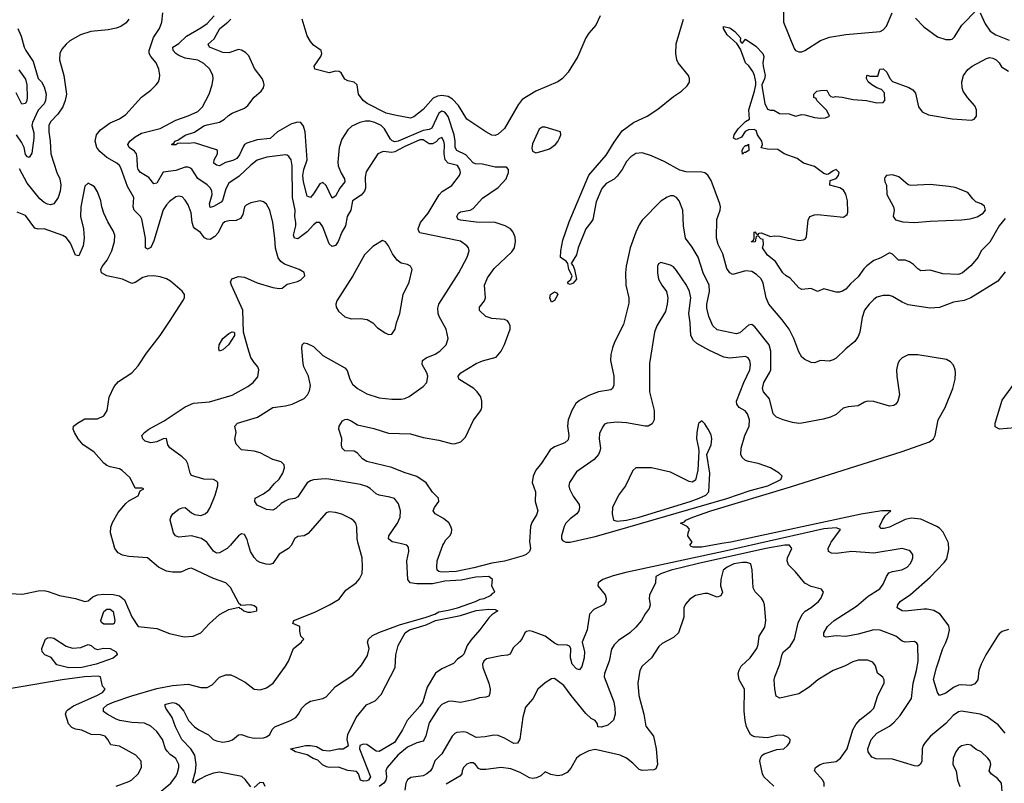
# Model space of a CAD drawing. Header units: inches. Extents: x 2001573 to 2220545, y 644482 to 846830.
# Tile 228 of 256: x 2091593 to 2097884, y 728470 to 733346. Entities that reach past the tile are written whole.
import ezdxf

# ---------------------------------------------------------------- set-up
doc = ezdxf.new("R2010")
doc.units = ezdxf.units.IN
doc.header["$MEASUREMENT"] = 0
doc.layers.add('C0792', color=7, linetype='Continuous')
doc.layers.add('C0793', color=7, linetype='Continuous')

msp = doc.modelspace()

# ---------------------------------------------------------------- linework, layer by layer
at = {"layer": 'C0792', "color": 5}
for points, elevation in [([(2091530, 729680.9), (2091610, 729678), (2091710, 729698.2), (2091750, 729699.7), (2091775.4, 729695.4), (2091848.1, 729668.1), (2091949.3, 729649.3), (2092010, 729630.3), (2092030, 729634.3), (2092060.2, 729659.8), (2092090, 729672.3), (2092130, 729677.6), (2092190, 729675.6), (2092230, 729666.1), (2092261.6, 729641.6), (2092310, 729533), (2092350, 729470.4), (2092470, 729458.4), (2092550, 729425.3), (2092643.8, 729403.8), (2092700.9, 729410), (2092749.7, 729430), (2092805.1, 729490), (2092870, 729547.9), (2092930, 729579.1), (2092994, 729594), (2092994, 729590), (2093010, 729584.7), (2093024.7, 729570), (2093050, 729563), (2093070, 729562), (2093108, 729570), (2093108, 729590), (2093090, 729602), (2093070, 729608.7), (2093006, 729606), (2093006, 729610), (2092995.3, 729615.3), (2092940.1, 729720.1), (2092909, 729750), (2092830, 729776.5), (2092690, 729843.1), (2092670, 729839.7), (2092621.7, 729818.3), (2092570, 729817.1), (2092530, 729824.1), (2092478.7, 729850), (2092410, 729909.7), (2092290, 729918.2), (2092250, 729926), (2092222.2, 729942.2), (2092199.8, 729970), (2092191.8, 730000)], 380), ([(2092437.4, 728370), (2092558.2, 728470), (2092589, 728510), (2092598.3, 728530), (2092609.7, 728569.7), (2092608.6, 728590), (2092590, 728628), (2092553.6, 728653.6), (2092534, 728674), (2092524.8, 728690), (2092506, 728750), (2092470, 728801), (2092430, 728833.8), (2092390, 728853), (2092310, 728858.2), (2092232.7, 728870), (2092210, 728878.2), (2092151.3, 728910), (2092128.1, 728928.1), (2092128, 728950), (2092152.7, 728970), (2092195.5, 728990), (2092310, 729028.8), (2092470, 729074.5), (2092570, 729094.4), (2092670, 729102.5), (2092750, 729080.5), (2092790, 729081.2), (2092822, 729098), (2092870, 729146.5), (2092910, 729161.8), (2092941.3, 729161.3), (2092970.2, 729150.2), (2093034.4, 729114.4), (2093091, 729070), (2093130, 729065.5), (2093170, 729078.9), (2093211.3, 729110), (2093290, 729217.1), (2093309.7, 729250), (2093342.7, 729330), (2093393.2, 729370), (2093398, 729382), (2093408, 729390), (2093389, 729410), (2093382, 729442), (2093382, 729470), (2093338, 729490), (2093345.2, 729510), (2093477.4, 729562.6), (2093571.6, 729608.4), (2093633.9, 729646.1), (2093676.6, 729703.4), (2093742.4, 729750), (2093764.1, 729775.9), (2093780.5, 729810), (2093783, 729850), (2093780.4, 729910), (2093756.1, 730000)], 360), ([(2093070, 728447.3), (2093034, 728494), (2093012.1, 728512.1), (2092870, 728540.7), (2092830, 728533.8), (2092783.5, 728516.5), (2092743.2, 728496.8), (2092719, 728481), (2092710, 728469.7), (2092696.4, 728476.4), (2092715.1, 728544.9), (2092721.3, 728590), (2092712, 728650), (2092686, 728690), (2092629.5, 728749.5), (2092588.4, 728830), (2092567.4, 728890), (2092526.3, 728950), (2092520.9, 728970), (2092525.9, 728974.1), (2092570, 728985.2), (2092590, 728981.2), (2092607.2, 728970), (2092641.5, 728930), (2092671.2, 728870), (2092710, 728830.2), (2092736.4, 728810), (2092798.3, 728778.3), (2092828.2, 728750), (2092850, 728740.5), (2092890, 728733), (2092930, 728738.3), (2092952.1, 728747.9), (2092990, 728778), (2093010, 728782), (2093050, 728766.4), (2093090, 728757.1), (2093150, 728760.4), (2093170, 728766.7), (2093190, 728780.7), (2093206.5, 728813.5), (2093222.7, 728830), (2093322.7, 728870), (2093358, 728890), (2093374.5, 728910), (2093396.2, 728950), (2093422.2, 728977.8), (2093450, 728993.6), (2093529, 729010), (2093550, 729021.7), (2093610, 729086.7), (2093720.9, 729159.1), (2093776.1, 729223.9), (2093814.5, 729285.5), (2093824.6, 729330), (2093815.4, 729370), (2093822.4, 729390), (2093847.4, 729412.6), (2093888, 729432), (2094019, 729481), (2094189.8, 729530), (2094244.1, 729550), (2094270, 729564.8), (2094330, 729574.3), (2094389.6, 729590), (2094504.7, 729630), (2094535.2, 729644.8), (2094561.2, 729650), (2094606, 729670), (2094616.2, 729683.8), (2094628.7, 729690), (2094608.7, 729730), (2094614, 729770), (2094591.1, 729791.1), (2094506.9, 729786.9), (2094413.4, 729766.6), (2094310, 729759.5), (2094230, 729743.8), (2094130, 729743), (2094087, 729750), (2094072.8, 729770), (2094065.4, 729890), (2094078.7, 729950), (2094076.9, 729976.9), (2094065.2, 729990), (2094024, 730000)], 340), ([(2092948.6, 730000), (2092940.3, 729990), (2092918, 729970), (2092870, 729941), (2092850, 729938.3), (2092830, 729951.1), (2092795.5, 730000)], 360), ([(2093333.9, 730000), (2093329.4, 729990.6), (2093310.3, 729970), (2093250, 729933), (2093210, 729873.3), (2093190, 729866.2), (2093167.9, 729867.9), (2093130, 729879.7), (2093110, 729891.2), (2093090, 729911.3), (2093066.8, 729950), (2093053.4, 730000)], 360), ([(2096314.5, 730000), (2096090, 729949.3), (2095464.9, 729815.1), (2095384.8, 729795.2), (2095318.6, 729770), (2095287.9, 729750), (2095286.5, 729730), (2095333.4, 729673.4), (2095339.2, 729650), (2095338, 729630), (2095323.1, 729610), (2095261.6, 729578.4), (2095234, 729550), (2095217.8, 729450), (2095186, 729370), (2095201.4, 729310), (2095199.2, 729270), (2095184.8, 729215.2), (2095170, 729195.1), (2095150, 729199.8), (2095122.8, 729230), (2095112, 729270), (2095114, 729330), (2095105.9, 729345.9), (2095091.6, 729351.6), (2095030, 729353.7), (2095010, 729363.4), (2094950, 729409.8), (2094870, 729439.2), (2094850, 729444), (2094830, 729439.6), (2094819.3, 729430), (2094800.4, 729390), (2094787, 729373), (2094746, 729334), (2094726.1, 729293.9), (2094710, 729286.9), (2094670, 729284.2), (2094575.8, 729264.2), (2094557.4, 729250), (2094550.2, 729230), (2094552.1, 729210), (2094589.2, 729110), (2094598.2, 729070), (2094597.2, 729042.8), (2094590, 729026), (2094570, 729018.9), (2094530, 729016.3), (2094490, 729001.7), (2094410, 728986.4), (2094350, 728993.7), (2094331.1, 728991.1), (2094290, 728972.8), (2094267.8, 728950), (2094210, 728855.3), (2094188.1, 728771.9), (2094175.4, 728744.6), (2094170, 728738.2), (2094130, 728727.2), (2094070, 728699.8), (2094008.2, 728650), (2093939.7, 728570), (2093932.8, 728550), (2093935.9, 728510), (2093932, 728490), (2093918.7, 728470), (2093890, 728448.8)], 340), ([(2096733.1, 728450), (2096732.9, 728470), (2096723.1, 728490), (2096671.5, 728550), (2096677.6, 728570), (2096707.3, 728590), (2096730, 728598), (2096810, 728607.9), (2096837.8, 728630), (2096879.2, 728690), (2096916.6, 728810), (2096934.5, 728845.5), (2096963.2, 728876.8), (2097031.2, 728930), (2097049.7, 728950), (2097074.5, 729030), (2097115.4, 729110), (2097115.8, 729130), (2097106.6, 729146.6), (2097072.5, 729172.5), (2097060.1, 729220.1), (2097043.3, 729243.3), (2097010, 729256.8), (2096950, 729255.8), (2096915.1, 729244.9), (2096861.8, 729218.2), (2096790, 729189.8), (2096691.7, 729130), (2096636.5, 729083.5), (2096570, 729039.8), (2096450, 729014), (2096426.8, 729026.8), (2096416.8, 729070), (2096413.7, 729130), (2096416.9, 729150), (2096449.2, 729230.8), (2096465, 729295), (2096473.5, 729310), (2096514.9, 729345.1), (2096543.4, 729390), (2096566.3, 729493.7), (2096591.5, 729548.5), (2096611.3, 729568.7), (2096650, 729591.6), (2096695.6, 729630), (2096711.6, 729650), (2096729.2, 729690), (2096715.3, 729710), (2096650, 729726.6), (2096610, 729748.2), (2096550, 729819.7), (2096504.6, 729864.6), (2096496.8, 729890), (2096498.7, 729910), (2096526, 729970), (2096510.3, 729990.3), (2096480.7, 729990), (2096360.2, 729970), (2095930, 729872.8), (2095755.3, 729830), (2095692.6, 729810), (2095657.4, 729790), (2095654.3, 729750), (2095615.6, 729670), (2095613.8, 729650), (2095620.7, 729610), (2095615.1, 729584.9), (2095588.9, 729551.1), (2095565.2, 729510), (2095530, 729466.2), (2095490.3, 729430), (2095418.9, 729381.1), (2095390, 729353.3), (2095374.6, 729325.4), (2095359.3, 729250), (2095328.9, 729171.1), (2095328, 729150), (2095387.8, 728990), (2095395.8, 728950), (2095396.8, 728910), (2095386.3, 728873.7), (2095350, 728841.3), (2095310, 728827.3), (2095286, 728830), (2095285.2, 728850), (2095269.3, 728870), (2095244.2, 728884.2), (2095210, 728914.3), (2095116.2, 729030), (2095070, 729095), (2095010, 729139.7), (2094990, 729136), (2094950, 729111.7), (2094903.2, 729070), (2094870.2, 729009.8), (2094824.2, 728955.8), (2094807.8, 728892.2), (2094788.5, 728751.5), (2094773.3, 728726.7), (2094750, 728724.1), (2094690, 728758.6), (2094650, 728774.9), (2094622.7, 728777.3), (2094566, 728766), (2094510, 728762.6), (2094450, 728793.8), (2094430, 728798.4), (2094386, 728794), (2094372.7, 728787.3), (2094356, 728770), (2094290, 728658.4), (2094246.1, 728613.9), (2094230.2, 728570), (2094218.2, 728550), (2094194.2, 728530), (2094170, 728517.7), (2094092.5, 728507.5), (2094070, 728491), (2094059.1, 728470), (2094053.6, 728426.4)], 360), ([(2094851.1, 730000), (2094856.1, 729970), (2094850.8, 729950), (2094828.5, 729930), (2094810, 729923.1), (2094691.2, 729888.8), (2094610, 729875.4), (2094495.1, 729844.9), (2094382.4, 729822.4), (2094290, 729817.1), (2094270, 729821.5), (2094261.1, 729830), (2094257.5, 729850), (2094259.5, 729890), (2094295.8, 729990), (2094301.8, 730000)], 320), ([(2096078.2, 730000), (2095950, 729978), (2095896.5, 729976.5), (2095882.7, 729982.7), (2095875.3, 729990), (2095882, 730000)], 320), ([(2097889.7, 728790), (2097843.3, 728843.3), (2097773.3, 728893.3), (2097730, 728910.6), (2097610, 728930.8), (2097590, 728925.8), (2097556.8, 728903.2), (2097510, 728852), (2097412.8, 728770), (2097377.4, 728730), (2097364.6, 728710), (2097359.6, 728690), (2097356, 728610), (2097347.8, 728592.2), (2097337, 728583), (2097330, 728579.7), (2097310, 728582), (2097170, 728622.9), (2097064.7, 728624.7), (2097037.1, 728637.1), (2097014.7, 728670), (2097012.6, 728690), (2097033, 728750), (2097069.7, 728790), (2097150, 728834.4), (2097179.4, 728860.6), (2097217.2, 728902.8), (2097290.4, 729010), (2097301.4, 729110), (2097323.2, 729190), (2097333.6, 729250), (2097330, 729354), (2097324.9, 729364.9), (2097310, 729375.1), (2097250, 729370.8), (2097230, 729376.8), (2097189.8, 729409.8), (2097090, 729447.8), (2097050, 729448.5), (2096950, 729421.6), (2096870, 729407.1), (2096810, 729411.1), (2096743.3, 729403.3), (2096729.7, 729409.7), (2096731.5, 729430), (2096754.5, 729470), (2096796.8, 729510), (2096938.7, 729601.3), (2097014.6, 729665.4), (2097087.8, 729712.2), (2097110, 729740.4), (2097129.9, 729790.1), (2097146.7, 729813.3), (2097170, 729822.3), (2097228, 729832), (2097263.6, 729850), (2097282.4, 729870), (2097293.6, 729890), (2097299.5, 729910), (2097299.3, 729930), (2097285.2, 729950), (2097275.4, 729955.4), (2097230, 729968.2), (2097050, 729938.5), (2096910, 729950.6), (2096810, 729937.6), (2096780.1, 729940.1), (2096759.5, 729950), (2096758, 729970), (2096772.7, 730000)], 340), ([(2097910, 729450.8), (2097870, 729438.5), (2097850, 729424.2), (2097839.3, 729410), (2097764.7, 729290), (2097734.9, 729230), (2097720.9, 729190), (2097714.7, 729130), (2097695.2, 729104.8), (2097670, 729094), (2097610, 729098.9), (2097590, 729095.9), (2097558.9, 729081.1), (2097510, 729044.7), (2097470, 729029.5), (2097456, 729050), (2097432.1, 729132.1), (2097450, 729207.3), (2097489.8, 729330), (2097510.6, 729369.4), (2097524.7, 729410), (2097533.3, 729450), (2097530, 729475.6), (2097473.3, 729550), (2097432.2, 729572.2), (2097390, 729582.4), (2097370, 729582.1), (2097250, 729567.9), (2097230, 729571.1), (2097198.4, 729590), (2097203, 729610), (2097218, 729630), (2097283.9, 729676.1), (2097410, 729786), (2097500.3, 729879.7), (2097516.3, 729903.7), (2097530, 729964.7), (2097526.5, 730000)], 320), ([(2096410.7, 728450.7), (2096347.8, 728510), (2096338.7, 728530), (2096321.1, 728610), (2096325.1, 728630), (2096333.5, 728646.5), (2096350, 728658), (2096430, 728685.3), (2096474, 728690), (2096499.3, 728710), (2096513.2, 728730), (2096515.3, 728750), (2096502.7, 728762.7), (2096470, 728777), (2096430, 728775.8), (2096370, 728759.7), (2096290, 728765.7), (2096271.9, 728771.9), (2096261.7, 728781.7), (2096237.1, 728830), (2096227.1, 728870), (2096222.2, 728930), (2096222.8, 729070), (2096189.9, 729129.9), (2096183.7, 729170), (2096188.6, 729191.4), (2096202.5, 729217.5), (2096260.4, 729270), (2096301.8, 729330), (2096310, 729356), (2096317.2, 729410), (2096352.7, 729467.3), (2096360.9, 729510), (2096351.2, 729610), (2096344.7, 729630), (2096332.8, 729652.8), (2096291.9, 729691.9), (2096278, 729718), (2096271.9, 729831.9), (2096263.6, 729870), (2096238.8, 729878.8), (2096210, 729880.2), (2096155.6, 729870), (2096112, 729850), (2096086.5, 729830), (2096071.4, 729770), (2096070.4, 729730), (2096083, 729690), (2096073, 729667), (2096050, 729658), (2095990, 729682), (2095970, 729682.4), (2095910, 729669.7), (2095874.1, 729645.9), (2095846.9, 729613.1), (2095836.1, 729590), (2095835, 729530), (2095801.3, 729430), (2095770, 729401.2), (2095698.4, 729361.6), (2095676, 729344), (2095630.4, 729270), (2095570, 729217.6), (2095554.9, 729190), (2095541.3, 729110), (2095549.1, 729030.9), (2095581, 728910), (2095593.5, 728833.5), (2095641.5, 728770), (2095660.2, 728690), (2095668.4, 728590), (2095657.7, 728562.3), (2095645.2, 728554.8), (2095570, 728550.6), (2095550, 728558.4), (2095510, 728598.7), (2095470, 728629.9), (2095430.2, 728649.8), (2095270, 728685), (2095230, 728677.6), (2095173.4, 728650), (2095150, 728629.6), (2095113.1, 728566.9), (2095090, 728539.1), (2095057.6, 728522.4), (2095030, 728517.2), (2094986.7, 728526.7), (2094950, 728542.7), (2094922.4, 728517.6), (2094895.2, 728504.8), (2094870, 728500.5), (2094850, 728504.2), (2094790, 728538.9), (2094730, 728560.9), (2094670, 728569.7), (2094570, 728556.9), (2094538.6, 728558.6), (2094524.8, 728564.8), (2094505.2, 728590), (2094490, 728600.9), (2094470, 728599.7), (2094450, 728590.8), (2094429.2, 728570), (2094420.3, 728550), (2094418, 728530), (2094404.8, 728515.2), (2094316.9, 728463.1)], 380), ([(2092210, 728450.3), (2092290, 728480.2), (2092310, 728491.3), (2092350.7, 728530), (2092371.8, 728570), (2092368.9, 728610), (2092335, 728650), (2092230, 728705.7), (2092174.7, 728714.7), (2092156.9, 728750), (2092138.4, 728770), (2092110, 728779.2), (2092050, 728781.5), (2091990, 728809.1), (2091950, 728815.3), (2091925.8, 728825.8), (2091904.3, 728850), (2091886.5, 728910), (2091892.7, 728930), (2091900.9, 728939.1), (2091936.5, 728963.5), (2092086.6, 729030), (2092121.2, 729050), (2092139, 729070), (2092122, 729090), (2092108.7, 729150), (2092093.6, 729153.6), (2092006, 729150), (2091864.9, 729130), (2091490, 729065.7)], 380), ([(2097873, 728390), (2097864.7, 728470), (2097840.4, 728500.4), (2097799.6, 728530), (2097787.3, 728550), (2097798, 728590), (2097792.6, 728610), (2097778.3, 728630), (2097735.1, 728670), (2097704.5, 728684.5), (2097670, 728713), (2097650, 728718.3), (2097610, 728708), (2097588.4, 728691.6), (2097573.4, 728670), (2097557.8, 728630), (2097555.6, 728590), (2097574.9, 728550), (2097584.9, 728490), (2097600.2, 728450)], 360), ([(2093160.4, 728450), (2093150, 728472.1), (2093126.2, 728473.8), (2093090, 728442.9)], 340)]:
    msp.add_lwpolyline(points, dxfattribs=dict(at, elevation=elevation))
for points, elevation in [([(2092130, 729485.1), (2092116.2, 729496.2), (2092112, 729510), (2092130, 729566), (2092150, 729580.7), (2092170, 729580.7), (2092190, 729566), (2092200.3, 729510), (2092195.8, 729490), (2092190, 729486.2)], 360), ([(2093890, 728671.9), (2093870, 728675.3), (2093810, 728716.9), (2093790, 728718.9), (2093766.8, 728710), (2093764.2, 728690), (2093833.4, 728510), (2093822.3, 728490), (2093810, 728485), (2093790, 728482.4), (2093771.2, 728490), (2093757, 728530), (2093744.1, 728544.1), (2093690, 728551.1), (2093630, 728571.9), (2093570, 728569.9), (2093553.8, 728573.8), (2093528, 728588), (2093497.6, 728617.6), (2093468.5, 728628.5), (2093430, 728651.1), (2093355.3, 728670), (2093324, 728690), (2093422, 728710), (2093451.8, 728711.8), (2093490, 728704.5), (2093530, 728681.5), (2093570, 728675.8), (2093629.8, 728690.2), (2093659, 728690), (2093692.7, 728710), (2093685.6, 728750), (2093690, 728782), (2093742.9, 728890), (2093809.4, 728970), (2093863.8, 728996.2), (2093903, 729037), (2093992.7, 729210), (2093996.2, 729290), (2094011.9, 729350), (2094056.3, 729430), (2094083.7, 729450), (2094190, 729482.1), (2094250, 729508.2), (2094410, 729542.1), (2094510, 729572.3), (2094590, 729580.9), (2094630, 729578.9), (2094647.7, 729570), (2094610, 729545.6), (2094590, 729526.6), (2094533.4, 729450), (2094476.1, 729383.9), (2094452, 729350), (2094430, 729295.1), (2094418.2, 729281.8), (2094390, 729262.9), (2094365.3, 729234.7), (2094290, 729200.2), (2094250, 729172.8), (2094197.2, 729082.8), (2094168.1, 728990), (2094150, 728962.2), (2094069, 728871), (2094037.8, 728810), (2093988.3, 728730)], 320), ([(2091930, 729332.8), (2091982.9, 729337.1), (2092030, 729355.5), (2092050, 729350.5), (2092070, 729330.7), (2092090, 729324.9), (2092128.2, 729331.8), (2092170, 729330.2), (2092208.2, 729310), (2092214.9, 729294.9), (2092216, 729290), (2092190, 729268.4), (2092081.8, 729230), (2091990, 729209.7), (2091907.5, 729207.5), (2091830, 729226), (2091793.3, 729273.3), (2091752.7, 729290), (2091735.6, 729310), (2091734.7, 729330), (2091757.6, 729390), (2091770, 729398.9), (2091790, 729401.5), (2091810, 729395.8), (2091890, 729345)], 360)]:
    msp.add_lwpolyline(points, close=True, dxfattribs=dict(at, elevation=elevation))
at = {"layer": 'C0793', "color": 5}
for points, elevation in [([(2096471.1, 733468.9), (2096472.2, 733330), (2096541.5, 733161.5), (2096550, 733149.1), (2096570, 733140.6), (2096590, 733141.3), (2096610, 733148.8), (2096710, 733213), (2096766.2, 733233.8), (2096871.7, 733251.7), (2097090.4, 733269.6), (2097110, 733280.6), (2097130, 733304.2), (2097166.2, 733390)], 280), ([(2092795.5, 730000), (2092789.1, 730009.1), (2092753.4, 730033.4), (2092690, 730050.6), (2092610, 730041.1), (2092588.8, 730048.8), (2092576.3, 730070), (2092555.1, 730150), (2092558.4, 730170), (2092571.5, 730190), (2092610, 730219.7), (2092630, 730229.1), (2092650, 730231.4), (2092690, 730196.9), (2092710, 730185.8), (2092750, 730179.7), (2092778, 730190), (2092794.5, 730205.5), (2092809.8, 730230), (2092842.4, 730310), (2092858, 730370), (2092858, 730390), (2092850, 730399.6), (2092830, 730409.7), (2092770, 730412.5), (2092690, 730435.8), (2092681.2, 730450), (2092666.7, 730510), (2092656.1, 730530), (2092630, 730554.9), (2092552.4, 730612.4), (2092539.4, 730630), (2092530, 730671.8), (2092510, 730668.4), (2092470, 730649.8), (2092430, 730644.2), (2092395.1, 730655.1), (2092379.3, 730670), (2092372.7, 730690), (2092389.3, 730710), (2092418.4, 730730), (2092516.3, 730783.7), (2092650, 730874.4), (2092703.8, 730896.2), (2092806.5, 730906.5), (2092950, 730947.8), (2093050, 731003.1), (2093084.5, 731030), (2093114.2, 731065.8), (2093120.7, 731110), (2093114, 731130), (2093090, 731156), (2093070, 731189.2), (2093049.7, 731249.7), (2093023.7, 731350), (2093019.3, 731490), (2092945.1, 731650), (2092939.5, 731670), (2092948.5, 731691.5), (2092990, 731705.3), (2093030, 731702.3), (2093110, 731666.3), (2093210, 731635.8), (2093251.5, 731628.5), (2093269.4, 731630.6), (2093302.4, 731657.6), (2093366.7, 731673.3), (2093390, 731683.8), (2093414.5, 731710), (2093410, 731732.3), (2093379, 731750), (2093284.1, 731784.1), (2093261.7, 731801.7), (2093245.2, 731825.2), (2093226.7, 731886.7), (2093223.9, 731950), (2093210.8, 732050), (2093190, 732129.2), (2093170, 732167), (2093150, 732182.9), (2093130, 732189.6), (2093070, 732176), (2093039.1, 732160.9), (2093029.3, 732150.7), (2093018.6, 732101.4), (2093003.3, 732076.7), (2092975.4, 732064.6), (2092930, 732062.2), (2092904.5, 732055.5), (2092890, 732043.9), (2092857.9, 731982.1), (2092839.1, 731960.9), (2092810, 731943.2), (2092790, 731943.7), (2092773.5, 731953.5), (2092747.4, 731987.4), (2092711.9, 732011.9), (2092703.4, 732023.4), (2092695, 732050), (2092687.8, 732112.2), (2092670, 732163.7), (2092650, 732193.6), (2092630, 732214.3), (2092610, 732218.9), (2092590, 732214), (2092550, 732186), (2092530, 732164.7), (2092510, 732132.1), (2092450, 731933.6), (2092430, 731891.3), (2092410, 731880.5), (2092397.6, 731890), (2092397.5, 731950), (2092372.6, 732072.6), (2092363.7, 732090), (2092323.7, 732130), (2092317, 732150), (2092322.7, 732210), (2092281.5, 732281.5), (2092239.7, 732399.7), (2092230, 732415.8), (2092213.3, 732430), (2092150, 732466.7), (2092104.5, 732504.5), (2092084.9, 732530), (2092074.3, 732570), (2092083.9, 732610), (2092110, 732642.8), (2092170, 732687.9), (2092230, 732712.4), (2092270, 732740.3), (2092370, 732850.3), (2092430, 732896.4), (2092465.1, 732930), (2092479.6, 732950), (2092486, 732970), (2092488, 732992), (2092481, 733030), (2092465.1, 733070), (2092429.8, 733110), (2092420.6, 733130), (2092419.6, 733150), (2092446.9, 733233.1), (2092485.7, 733290), (2092501, 733330), (2092508.3, 733390)], 360), ([(2097315.1, 733355.1), (2097370, 733301), (2097456, 733236), (2097510, 733218.9), (2097540, 733220), (2097550, 733222.5), (2097564.4, 733235.6), (2097612.6, 733310), (2097710, 733410.2)], 280), ([(2097730, 733389.1), (2097760.4, 733320.4), (2097793.7, 733273.7), (2097830, 733249.2), (2097914.4, 733214.4)], 280), ([(2092290.2, 733350), (2092273.9, 733326.1), (2092238, 733302), (2092208.3, 733291.7), (2092158.4, 733281.6), (2092046.8, 733270), (2091980.4, 733250), (2091912.4, 733210), (2091889.3, 733190.7), (2091862.7, 733157.3), (2091849.2, 733130.8), (2091846.5, 733090), (2091874.7, 732990), (2091890.9, 732870), (2091884.2, 732830), (2091867.8, 732790), (2091836.6, 732743.4), (2091790, 732694.6), (2091779.5, 732670), (2091779.1, 732630), (2091787.8, 732570), (2091791, 732490), (2091829.3, 732369.3), (2091848.3, 732330), (2091855.4, 732290), (2091852, 732250), (2091839.5, 732210), (2091810, 732169.7), (2091790, 732163.5), (2091770, 732167.9), (2091750, 732177.6), (2091722, 732202), (2091641.4, 732301.4), (2091592.6, 732392.6)], 360), ([(2094024, 730000), (2093972.5, 730012.5), (2093948.4, 730030), (2093952.1, 730050), (2094006.6, 730130), (2094022.9, 730170), (2094025.1, 730210), (2094013.6, 730253.6), (2093987.4, 730287.4), (2093957.8, 730297.8), (2093890, 730308.6), (2093870, 730318.5), (2093832.6, 730352.6), (2093810, 730365.3), (2093770, 730376.8), (2093567.2, 730412.8), (2093545.3, 730414.7), (2093470, 730407.4), (2093450, 730401.7), (2093430, 730388.7), (2093370, 730298.5), (2093351.7, 730288.3), (2093310, 730281), (2093288.2, 730271.8), (2093263.6, 730256.4), (2093230, 730224.2), (2093210, 730213.6), (2093170, 730218.4), (2093110, 730246.3), (2093094.7, 730270), (2093096.2, 730290), (2093150, 730317.8), (2093191.1, 730348.9), (2093217.7, 730382.3), (2093250, 730412.8), (2093274.8, 730450), (2093284.2, 730484.2), (2093282.9, 730502.9), (2093263.3, 730523.3), (2093210, 730536.3), (2093130, 730579.7), (2093090, 730589.7), (2093010, 730599.5), (2092975.6, 730635.6), (2092967.7, 730667.7), (2092975.6, 730710), (2092967, 730750), (2092985.2, 730770), (2093111.8, 730808.2), (2093210, 730869.3), (2093290, 730879.6), (2093333.3, 730890), (2093410, 730927.9), (2093431.1, 730950), (2093443.8, 730976.2), (2093449.8, 731010.2), (2093437.3, 731070), (2093408.7, 731130), (2093404.7, 731150), (2093394.6, 731245.4), (2093398, 731270), (2093410, 731282), (2093430, 731278.8), (2093470, 731258.4), (2093530, 731201.7), (2093670, 731123.1), (2093685.1, 731105.1), (2093701.5, 731050), (2093719.1, 731019.1), (2093750.2, 730990.2), (2093810, 730957.3), (2093890, 730932.2), (2093970, 730922.4), (2094030, 730922.4), (2094053.3, 730926.7), (2094081.2, 730938.8), (2094170, 731004.4), (2094193.3, 731030), (2094200.4, 731070), (2094194, 731090), (2094163.8, 731143.8), (2094167.2, 731170), (2094190, 731186.8), (2094247.8, 731210), (2094277.4, 731230), (2094316.9, 731270), (2094331.1, 731310), (2094318.5, 731370), (2094273, 731450), (2094266.6, 731470), (2094264.6, 731504.6), (2094269.8, 731530), (2094397.6, 731730), (2094452.4, 731830), (2094465.1, 731870), (2094460.5, 731890), (2094450, 731902.4), (2094410, 731930.8), (2094150, 731985.1), (2094140.6, 732000.6), (2094138.9, 732010), (2094154.6, 732050), (2094202.4, 732110), (2094272.1, 732227.9), (2094291.1, 732248.9), (2094353.4, 732286.6), (2094402.8, 732350), (2094409.8, 732370), (2094405.2, 732390), (2094390, 732414.9), (2094330, 732429.9), (2094311.9, 732450), (2094305.1, 732490), (2094306.2, 732550), (2094302.2, 732570), (2094290, 732593.1), (2094270, 732585), (2094253.6, 732566.4), (2094230, 732553), (2094210, 732552.6), (2094170, 732578.5), (2094150, 732578.3), (2094050, 732534.5), (2093990, 732501.7), (2093970, 732498.8), (2093915.1, 732504.9), (2093882, 732490), (2093805.7, 732374.3), (2093799.3, 732340.7), (2093802.8, 732270), (2093796.3, 732250), (2093773.7, 732226.3), (2093719.2, 732190), (2093708.7, 732130), (2093684.7, 732090), (2093675, 732030), (2093651.4, 731990), (2093628.4, 731930), (2093610, 731904.2), (2093590, 731898), (2093570, 731914.3), (2093530, 732022.4), (2093509.8, 732049.8), (2093490, 732051.9), (2093470, 732036.8), (2093430, 731990.5), (2093370, 731947.3), (2093347.8, 731950), (2093341.7, 731970), (2093356.4, 732030), (2093356.9, 732050), (2093350.9, 732090), (2093352.4, 732130), (2093335.4, 732210), (2093332.9, 732412.9), (2093326.2, 732450), (2093313.2, 732473.2), (2093300.7, 732480.7), (2093290, 732483.5), (2093171.1, 732468.9), (2093110, 732448.7), (2093070, 732417.7), (2092994.3, 732345.7), (2092930, 732302), (2092910, 732265.6), (2092888.4, 732191.6), (2092879.2, 732180.8), (2092830, 732152.1), (2092810, 732146.9), (2092805.4, 732170), (2092821.8, 732230), (2092820.2, 732250), (2092811.7, 732270), (2092790.4, 732290.4), (2092731.2, 732331.2), (2092692.4, 732392.4), (2092680, 732400), (2092670, 732404.2), (2092650, 732403.2), (2092590, 732382.8), (2092510, 732372.8), (2092470, 732302), (2092450, 732298.7), (2092418.6, 732338.6), (2092364, 732370), (2092349.2, 732389.2), (2092345.3, 732405.3), (2092344.3, 732464.3), (2092339, 732490), (2092326.9, 732506.9), (2092293, 732530), (2092283.1, 732550), (2092296.4, 732570), (2092330, 732597.7), (2092370, 732621), (2092490, 732650.2), (2092590, 732705), (2092670, 732731.5), (2092730, 732759.1), (2092761.4, 732790), (2092802.4, 732870), (2092822.2, 732930), (2092829.8, 732970), (2092827.8, 732990), (2092806.6, 733030), (2092770, 733065.8), (2092730, 733087.2), (2092650, 733101.2), (2092610, 733116.7), (2092589.8, 733130), (2092573.2, 733150), (2092571.9, 733170), (2092610, 733194), (2092658.7, 733241.3), (2092750, 733293.5), (2092790, 733321.9), (2092836.3, 733370)], 340), ([(2094301.8, 730000), (2094316.3, 730023.7), (2094340.2, 730050), (2094351.4, 730070), (2094352.8, 730090), (2094347.6, 730110), (2094333.7, 730133.7), (2094301.3, 730161.3), (2094247.8, 730190), (2094235.4, 730210), (2094243.1, 730230), (2094269.7, 730270), (2094267.6, 730290), (2094230, 730329.7), (2094190, 730388.6), (2094129.3, 730429.3), (2094050, 730453.8), (2093970, 730485.2), (2093810, 730525), (2093782.3, 730542.3), (2093750, 730578), (2093730, 730591.1), (2093670, 730593), (2093653, 730610), (2093648.1, 730628.1), (2093651, 730671), (2093631.3, 730730), (2093633.3, 730750), (2093655.8, 730784.2), (2093670, 730793.4), (2093685.6, 730794.4), (2093710, 730784.6), (2093750, 730759), (2093856.3, 730736.3), (2093950, 730706.4), (2094090, 730701.6), (2094170, 730677.1), (2094270, 730660.6), (2094350, 730638.6), (2094370, 730638.2), (2094410.5, 730649.5), (2094440.7, 730679.3), (2094491.7, 730788.3), (2094538.7, 730850), (2094545.6, 730870), (2094546.2, 730910), (2094538.5, 730938.5), (2094516.3, 730970), (2094494.3, 730990), (2094398, 731050), (2094393.3, 731070), (2094412.2, 731090), (2094510, 731150.2), (2094550, 731167.5), (2094637.4, 731190), (2094670, 731228.8), (2094690, 731272.7), (2094726, 731370), (2094726.9, 731390), (2094718.7, 731410), (2094710, 731422), (2094690.9, 731430.9), (2094610, 731437.4), (2094570.9, 731450.9), (2094529.8, 731489.8), (2094529.7, 731510), (2094561.7, 731550), (2094569.7, 731570), (2094562.6, 731650), (2094582, 731698), (2094623.8, 731756.2), (2094737.3, 731862.7), (2094753.1, 731890), (2094760.9, 731930), (2094757.4, 731957.4), (2094744.7, 731990), (2094727.6, 732010), (2094695.1, 732030), (2094630, 732051.4), (2094510, 732052.1), (2094410, 732064.8), (2094394.5, 732070), (2094386.4, 732090), (2094396.3, 732110), (2094410, 732119.1), (2094470, 732130.2), (2094490, 732140.7), (2094550, 732206.7), (2094650, 732273.6), (2094700.5, 732330), (2094715.6, 732370), (2094716, 732390), (2094703.2, 732403.2), (2094630, 732403.7), (2094550, 732424.3), (2094505.1, 732425.1), (2094490, 732431.2), (2094442.5, 732482.5), (2094386.2, 732510), (2094375.1, 732530), (2094375.1, 732570), (2094367.7, 732610), (2094330, 732728.2), (2094310, 732756.1), (2094290, 732762.7), (2094269.8, 732750), (2094226.9, 732653.1), (2094210, 732644.3), (2094170, 732638.9), (2094010, 732569.7), (2093990, 732565.5), (2093972.5, 732572.5), (2093962.8, 732582.8), (2093924.6, 732650), (2093902, 732670), (2093862.2, 732690), (2093830, 732698.2), (2093802.6, 732697.4), (2093765.5, 732690), (2093714.2, 732665.8), (2093690, 732642.4), (2093650, 732583), (2093632.9, 732530), (2093624.4, 732435.6), (2093627.1, 732412.9), (2093646.1, 732366.1), (2093668.1, 732330), (2093671.1, 732310), (2093638.1, 732270), (2093610, 732219.7), (2093590, 732207.3), (2093550, 732286.6), (2093530, 732306.6), (2093510, 732296.9), (2093470, 732232.9), (2093450, 732211), (2093430, 732219.7), (2093405.2, 732310), (2093400.8, 732350), (2093408.9, 732390), (2093429.5, 732450), (2093415.7, 732630), (2093406.8, 732666.8), (2093389.1, 732689.1), (2093370, 732692.1), (2093330, 732679.9), (2093239.1, 732630), (2093192.2, 732587.8), (2093110, 732579.6), (2093043.5, 732556.5), (2093030, 732548.3), (2093022.7, 732537.3), (2092997.8, 732482.2), (2092979.6, 732460.4), (2092953.9, 732446.1), (2092906.8, 732433.2), (2092870, 732413.1), (2092850, 732416.3), (2092834, 732430), (2092834.5, 732450), (2092856.4, 732490), (2092856.8, 732510), (2092850, 732514.6), (2092710, 732558.7), (2092670, 732554.9), (2092621.7, 732558.3), (2092603.9, 732556.1), (2092590, 732547.7), (2092566.5, 732546.5), (2092563, 732550), (2092579.4, 732560.6), (2092583.1, 732570), (2092602.4, 732577.6), (2092650, 732608.1), (2092710, 732627), (2092770, 732667.2), (2092790, 732675.5), (2092870, 732691.2), (2092902.2, 732710), (2092926, 732734), (2092950, 732750.1), (2093030, 732781.6), (2093050, 732797.2), (2093090, 732852.2), (2093135.1, 732890), (2093149.6, 732910), (2093155.1, 732930), (2093151.5, 732950), (2093141.3, 732970), (2093093.8, 733033.8), (2093055.8, 733115.8), (2093035.8, 733135.8), (2093010, 733151.1), (2092990, 733155), (2092930, 733134.5), (2092890, 733135.8), (2092804.8, 733170), (2092797.6, 733190), (2092835.3, 733224.7), (2092871.3, 733290), (2092922.5, 733330), (2092940.9, 733350)], 320), ([(2095300.4, 733370), (2095274.8, 733310), (2095230, 733260.4), (2095210.1, 733230), (2095158.2, 733110), (2095096.6, 733010), (2095060.6, 732970), (2095031.7, 732950), (2094890, 732890.3), (2094804.1, 732835.9), (2094777.1, 732802.9), (2094689.6, 732650.4), (2094650, 732615), (2094630, 732607.2), (2094610, 732608.3), (2094570, 732629.1), (2094450, 732709.9), (2094397.1, 732797.1), (2094358.9, 732838.9), (2094330, 732856.5), (2094290, 732862.4), (2094262.7, 732857.3), (2094235.4, 732844.6), (2094170, 732772), (2094110, 732725.2), (2094090, 732717.3), (2093990, 732735.4), (2093934.5, 732750), (2093813.2, 732810), (2093788.1, 732830), (2093757.8, 732870), (2093749.2, 732930), (2093730, 732946), (2093690, 732956), (2093670, 732966), (2093646, 733006), (2093634.8, 733014.8), (2093610, 733017), (2093570, 733006.9), (2093478, 733030), (2093474, 733050), (2093517.6, 733110), (2093523.7, 733130), (2093519, 733150), (2093470, 733183.7), (2093450, 733207), (2093430, 733243), (2093398.5, 733350)], 280), ([(2097890, 731735.1), (2097843.1, 731676.9), (2097670.7, 731569.3), (2097628.1, 731551.9), (2097558.2, 731541.8), (2097470, 731508.4), (2097410, 731504.2), (2097270, 731525.3), (2097230, 731542.1), (2097170, 731579.1), (2097150, 731584.9), (2097110, 731584.1), (2097070, 731573.1), (2097050, 731559.8), (2097021, 731530), (2096990.9, 731490), (2096975.2, 731444.8), (2096960.5, 731350), (2096950, 731322), (2096928.9, 731291.1), (2096870, 731243.8), (2096810, 731183.8), (2096790, 731173.1), (2096765.3, 731165.3), (2096710, 731169.4), (2096670, 731154), (2096650, 731157.2), (2096610, 731176.2), (2096590, 731191.8), (2096570, 731225.6), (2096539.1, 731310), (2096508, 731370), (2096463.9, 731430), (2096379.4, 731530), (2096363, 731570), (2096343, 731663), (2096330.2, 731690.2), (2096299.4, 731719.4), (2096270, 731737), (2096230, 731741.6), (2096150, 731719), (2096130, 731728.4), (2096110, 731757.7), (2096086, 731850), (2096054.7, 731910), (2096044.2, 731950), (2096046.4, 732070), (2096067.2, 732130), (2096069.9, 732150), (2096066.3, 732170), (2096010, 732318.8), (2095990, 732352.1), (2095970, 732367.4), (2095951.3, 732371.3), (2095850, 732374.2), (2095810, 732384.4), (2095710, 732440.6), (2095630, 732476.8), (2095570, 732495), (2095530, 732490.7), (2095497.6, 732470), (2095470, 732439.6), (2095442.4, 732390), (2095410, 732345.7), (2095390, 732326.8), (2095339.1, 732300.9), (2095311.4, 732268.6), (2095276.9, 732183.1), (2095253.8, 732070), (2095242.6, 732050), (2095209.1, 732010.9), (2095161.3, 731890), (2095150, 731845.1), (2095117.1, 731790), (2095130, 731773.4), (2095138.2, 731750), (2095150.2, 731690), (2095130, 731663.1), (2095110, 731655.1), (2095099, 731659), (2095092.7, 731670), (2095113.3, 731686.7), (2095122.9, 731710), (2095100.4, 731750), (2095094, 731790), (2095083.7, 731803.7), (2095047.7, 731827.7), (2095049.8, 731869.8), (2095062.2, 731937.8), (2095103.9, 732056.1), (2095230, 732352.3), (2095340.2, 732479.8), (2095390, 732564.7), (2095442.9, 732637.1), (2095514.7, 732690), (2095601.3, 732730), (2095670, 732773.7), (2095770, 732855.4), (2095822, 732890), (2095857.2, 732922.8), (2095873, 732947), (2095873.2, 732970), (2095865.3, 732990), (2095800.6, 733070), (2095790.6, 733090.6), (2095784.2, 733130), (2095787.7, 733192.3), (2095832.9, 733350)], 280), ([(2091580.2, 733290), (2091601.6, 733241.6), (2091622, 733170), (2091631, 733150), (2091679.6, 733079.6), (2091710, 732970.6), (2091732.4, 732950), (2091750, 732918), (2091761.2, 732870), (2091758.5, 732830), (2091750, 732808.3), (2091711.7, 732768.3), (2091674.3, 732690), (2091670.3, 732670), (2091682.7, 732622.7), (2091683.1, 732590), (2091670, 732494.5), (2091653.2, 732466.8), (2091642, 732470), (2091630, 732484.4), (2091621.7, 732530), (2091604.9, 732564.9), (2091572.8, 732610)], 340), ([(2097890, 732076.3), (2097850.3, 732030), (2097790, 731924.2), (2097735.5, 731870), (2097715.8, 731830), (2097670, 731774.5), (2097616.3, 731730), (2097590, 731719.6), (2097490, 731722), (2097410, 731746), (2097350, 731741.2), (2097330, 731754), (2097303.3, 731783.3), (2097278.8, 731798.8), (2097250, 731809.6), (2097208, 731810), (2097170, 731848), (2097150, 731858), (2097095.5, 731824.5), (2097050, 731807.3), (2097005.1, 731774.9), (2096985.3, 731754.7), (2096950, 731702.9), (2096899.9, 731660.1), (2096870, 731626), (2096850, 731613.2), (2096830, 731606), (2096810, 731605.2), (2096730, 731628), (2096690, 731609.2), (2096650, 731628.7), (2096590, 731624), (2096570, 731634), (2096514.5, 731694.5), (2096490, 731709.2), (2096469.2, 731730), (2096421.2, 731801.2), (2096370, 731842), (2096338, 731890), (2096346, 731910), (2096342, 731942), (2096327.3, 731947.3), (2096310, 731966), (2096298, 731962), (2096292, 731928), (2096270, 731926), (2096268, 731930), (2096282, 731938), (2096286, 731950), (2096286, 731990), (2096289.3, 731990.7), (2096294, 731990), (2096298, 731978), (2096310, 731974), (2096318, 731982), (2096330, 731984.7), (2096390, 731962), (2096413.6, 731966.4), (2096450, 731963.8), (2096570, 731936), (2096599.7, 731940.3), (2096613.1, 731946.9), (2096618.8, 731961.2), (2096630, 732064.7), (2096640.9, 732090), (2096670, 732100.3), (2096690, 732101.5), (2096855.3, 732084.7), (2096878.7, 732101.3), (2096883.7, 732116.3), (2096880.9, 732190), (2096871, 732231), (2096857, 732257), (2096832.7, 732272.7), (2096769.7, 732290), (2096770, 732318), (2096810, 732331.3), (2096824, 732350), (2096829, 732370), (2096810, 732389), (2096790, 732381.2), (2096759.8, 732360.2), (2096750, 732357.2), (2096730, 732362.9), (2096670, 732409.4), (2096601.2, 732430), (2096559.3, 732459.3), (2096478, 732490), (2096436.2, 732516.2), (2096370, 732519), (2096330, 732528.7), (2096338, 732550), (2096335.3, 732570), (2096306, 732610), (2096298, 732638), (2096284.7, 732644.7), (2096250, 732643.6), (2096228.9, 732631.1), (2096203.8, 732596.2), (2096176.7, 732583.3), (2096170, 732580.9), (2096154, 732590), (2096156.9, 732610), (2096184, 732650), (2096230, 732695.8), (2096254.5, 732710), (2096251.1, 732770), (2096287.3, 732890), (2096296, 732930), (2096295.6, 732950), (2096287.1, 732990), (2096275.8, 733015.8), (2096250.7, 733050.7), (2096229.2, 733070), (2096197.6, 733157.6), (2096173.6, 733193.6), (2096112.6, 733250), (2096088.4, 733290), (2096090, 733302), (2096130, 733293), (2096161.3, 733270), (2096198.8, 733230), (2096196, 733210), (2096201.4, 733201.4), (2096210, 733196), (2096230, 733221), (2096296.7, 733176.7), (2096340.9, 733130), (2096347.9, 733110), (2096341.2, 733070), (2096342.9, 733050), (2096355.5, 732990), (2096351.4, 732968.6), (2096335, 732930), (2096335.6, 732910), (2096354.4, 732810), (2096370, 732774.8), (2096390, 732768.2), (2096410, 732768.2), (2096447.3, 732747.3), (2096510, 732745.3), (2096550, 732730.7), (2096590, 732740.7), (2096610, 732738.8), (2096670, 732720.7), (2096710, 732718), (2096740.4, 732719.6), (2096766, 732730), (2096750, 732766), (2096686, 732830), (2096682, 732842), (2096666, 732850), (2096666, 732870), (2096686, 732890), (2096710, 732894.8), (2096750, 732896), (2096765.4, 732865.4), (2096775.3, 732855.3), (2096790, 732850.8), (2096805.4, 732854.6), (2096848.2, 732851.8), (2096917.3, 732837.3), (2097002, 732830), (2097070, 732815.8), (2097110, 732816.3), (2097120.7, 732830), (2097118, 732878), (2097099.3, 732899.3), (2097069.4, 732910), (2097037.2, 732930), (2097014, 732950), (2097002, 732970), (2097006, 732990), (2097009.1, 732990.9), (2097024.7, 732984.7), (2097075.3, 732984.7), (2097089.2, 733030.8), (2097110, 733031.3), (2097132, 733010), (2097152, 732970), (2097170, 732952), (2097273.7, 732913.7), (2097299.1, 732899.1), (2097315.9, 732875.9), (2097335.8, 732790), (2097358, 732758), (2097398.8, 732738.8), (2097550, 732712.3), (2097674.6, 732705.4), (2097690, 732710.3), (2097706, 732730), (2097706.2, 732770), (2097695.6, 732795.6), (2097648.3, 732848.3), (2097621.1, 732890), (2097615.3, 732910), (2097612.7, 732950), (2097622.6, 732990), (2097650, 733028.8), (2097678, 733050), (2097770, 733098.7), (2097790, 733104.9), (2097810, 733100.5), (2097830.8, 733090), (2097850.4, 733070.4), (2097864.9, 733044.9), (2097910, 733016.3)], 260), ([(2091586.5, 733026.5), (2091630, 732966.4), (2091637.5, 732930), (2091639.9, 732850), (2091638, 732830), (2091630, 732810.9), (2091606.9, 732806.9), (2091570, 732879.4)], 320), ([(2092191.8, 730000), (2092173.2, 730070), (2092175.5, 730104.5), (2092184.8, 730135.2), (2092221.9, 730198.1), (2092270, 730257.1), (2092290, 730273.4), (2092350, 730304.7), (2092362, 730338), (2092386, 730350), (2092375.3, 730355.3), (2092330, 730355.3), (2092299.3, 730419.3), (2092247.2, 730467.2), (2092230, 730478), (2092170.8, 730490.8), (2092150, 730499.7), (2092130, 730513.6), (2092066.7, 730586.7), (2091998.7, 730630), (2091967.1, 730670), (2091943.1, 730710), (2091933.7, 730730), (2091936.3, 730750), (2091961.6, 730770), (2092010, 730797.3), (2092090, 730797.4), (2092130, 730815.6), (2092150.7, 730850), (2092165, 730935), (2092196.2, 731003.8), (2092224, 731036), (2092310, 731091.8), (2092350, 731134.7), (2092403, 731217), (2092490.3, 731329.7), (2092550, 731418.6), (2092634.3, 731550), (2092644.7, 731570), (2092646.2, 731590), (2092631.6, 731611.6), (2092555.9, 731675.9), (2092530.4, 731690.4), (2092490, 731703.6), (2092450, 731709.9), (2092410, 731708.5), (2092380.5, 731699.5), (2092330, 731668.4), (2092310, 731661.6), (2092249.7, 731689.7), (2092150, 731709.8), (2092115.6, 731730), (2092111.2, 731750), (2092120.4, 731770), (2092150.8, 731810), (2092180.9, 731870), (2092198.5, 731930), (2092199.7, 731970), (2092190, 731997), (2092155.4, 732055.4), (2092131.2, 732110), (2092118.3, 732150), (2092112.2, 732190), (2092090, 732246), (2092070, 732278), (2092050, 732292.3), (2092030, 732301.2), (2092010, 732282), (2091982.6, 732150), (2091981.8, 732090), (2092001.4, 732010), (2092005.6, 731950), (2091998.6, 731901.4), (2091970, 731837), (2091950, 731842.9), (2091918.2, 731918.2), (2091890, 731954.3), (2091868.4, 731968.4), (2091750, 732009.8), (2091710, 732008.7), (2091690, 732013.7), (2091630, 732096.5), (2091577.2, 732117.2)], 380), ([(2095882, 730000), (2095888.7, 730010), (2095862, 730050), (2095864, 730070), (2095873.2, 730093.2), (2095858, 730110), (2095815.3, 730130), (2095841.2, 730138.8), (2095849.6, 730150), (2095894, 730170), (2096008.4, 730210), (2096517.1, 730362.9), (2097230, 730587.8), (2097405.7, 730650), (2097430.6, 730670), (2097442, 730690), (2097461.5, 730790), (2097506.3, 730870), (2097554, 730990), (2097569.7, 731049.7), (2097572, 731090), (2097569.8, 731110), (2097558.8, 731138.8), (2097540.5, 731160.5), (2097515, 731175), (2097330, 731206.5), (2097270, 731205), (2097230, 731187.1), (2097212.9, 731170), (2097202.8, 731150), (2097195.6, 731110), (2097195.8, 731070), (2097213.4, 730950), (2097202.9, 730910), (2097190, 730891.1), (2097176.8, 730883.2), (2097150, 730878.4), (2097050, 730907.5), (2097010, 730909.8), (2096990, 730903.5), (2096950, 730879.8), (2096885.4, 730874.6), (2096854, 730866), (2096810, 730825.4), (2096772.4, 730807.6), (2096726, 730794), (2096590, 730769.2), (2096570, 730767.3), (2096530, 730773.4), (2096470, 730790.5), (2096428.5, 730808.5), (2096407.3, 730830), (2096384.1, 730924.1), (2096344.8, 730970), (2096337.8, 730990), (2096346.9, 731030), (2096383.6, 731090), (2096390.9, 731110), (2096392, 731230), (2096381.1, 731270), (2096290, 731383.8), (2096270, 731398.5), (2096250, 731395.4), (2096193.6, 731346.4), (2096170, 731339.5), (2096050, 731366), (2096021.8, 731390), (2095996.4, 731450), (2095983.2, 731503.2), (2095983.9, 731530), (2095999.5, 731610), (2095998.6, 731650), (2095960.1, 731730), (2095927.8, 731830), (2095890, 731894), (2095845.8, 731950), (2095833.7, 732030), (2095829, 732130), (2095805.8, 732190), (2095790, 732209.7), (2095770, 732221.2), (2095750, 732221.2), (2095730, 732213.6), (2095690, 732186.4), (2095570, 732065.6), (2095550, 732035.4), (2095529.5, 731990), (2095493.7, 731890), (2095467.4, 731772.6), (2095462.3, 731730), (2095465.4, 731650), (2095485.4, 731570), (2095484, 731536), (2095450, 731399.3), (2095393.8, 731286.2), (2095379.6, 731250), (2095370, 731208), (2095368.1, 731170), (2095389.1, 731070), (2095388.7, 731011.3), (2095380.4, 730990), (2095370, 730981.3), (2095290, 730968.7), (2095230, 730945), (2095170, 730914.2), (2095145.9, 730894.1), (2095119.4, 730850), (2095098, 730790), (2095093.5, 730750), (2095100.7, 730690), (2095096.1, 730663.9), (2095076.6, 730643.4), (2095010, 730618.2), (2094981.5, 730598.5), (2094926.4, 730513.6), (2094891.3, 730470), (2094872.9, 730430), (2094867.7, 730390), (2094887.7, 730330), (2094886.4, 730270), (2094902.4, 730210), (2094895.5, 730184.5), (2094864.1, 730135.9), (2094855.4, 730110), (2094849.4, 730010.6), (2094851.1, 730000)], 320), ([(2097950, 730740.3), (2097852, 730732), (2097825.4, 730745.4), (2097824.2, 730770), (2097870, 730916.4), (2098025.7, 731130)], 280), ([(2093756.1, 730000), (2093748, 730030), (2093746, 730106), (2093739.7, 730130), (2093726.6, 730146.6), (2093710, 730157.7), (2093650, 730187.2), (2093610, 730199.7), (2093570, 730202.6), (2093550, 730195.8), (2093436.2, 730063.8), (2093410, 730049.8), (2093370, 730045.7), (2093350, 730033.3), (2093333.9, 730000)], 360), ([(2097526.5, 730000), (2097525.5, 730010), (2097492.9, 730072.9), (2097470, 730098), (2097452.4, 730110), (2097350, 730156.5), (2097290, 730163), (2097250, 730153.1), (2097150, 730104.3), (2097115.8, 730095.8), (2097096.9, 730096.9), (2097085.1, 730110), (2097105.4, 730150), (2097123.1, 730176.9), (2097159.3, 730210), (2097101, 730210), (2096968.7, 730188.7), (2096136.4, 730010), (2096078.2, 730000)], 320), ([(2096772.7, 730000), (2096777.6, 730010), (2096836.4, 730090), (2096810, 730100.2), (2096730, 730093.8), (2096314.5, 730000)], 340), ([(2093053.4, 730000), (2093046.3, 730026.3), (2093030, 730058.4), (2093010, 730061.6), (2092990, 730049.6), (2092948.6, 730000)], 360)]:
    msp.add_lwpolyline(points, dxfattribs=dict(at, elevation=elevation))
for points, elevation in [([(2094950, 732659.1), (2094930, 732658.9), (2094912.7, 732647.3), (2094870, 732552.3), (2094865.5, 732525.5), (2094870, 732507.3), (2094890, 732495.5), (2094930, 732507), (2094977.8, 732522.2), (2095016.2, 732550), (2095031.8, 732568.2), (2095042.4, 732590), (2095049.5, 732610), (2095049, 732630)], 320), ([(2096210, 732488), (2096209.2, 732510), (2096218, 732530), (2096230, 732542), (2096238, 732542), (2096250, 732552), (2096251.3, 732510), (2096230, 732498), (2096222, 732498)], 260), ([(2097170, 732354.8), (2097131, 732350), (2097121.2, 732338.8), (2097117.6, 732330), (2097120.3, 732310), (2097130.2, 732290), (2097133.6, 732230), (2097176.1, 732150), (2097179, 732130), (2097174, 732090), (2097188.9, 732068.9), (2097236, 732056), (2097310, 732051), (2097410, 732060.2), (2097610, 732068.4), (2097665.3, 732074.7), (2097710, 732086.5), (2097748.6, 732110), (2097762.5, 732130), (2097756, 732156), (2097736.2, 732170), (2097702.4, 732182.4), (2097681.6, 732201.6), (2097650, 732242.4), (2097570, 732274), (2097530, 732281.1), (2097410, 732293.5), (2097287.1, 732287.1), (2097270, 732292), (2097210, 732342.8)], 260), ([(2093910, 731935.3), (2093850, 731898), (2093794.8, 731845.2), (2093722, 731710), (2093618, 731550), (2093612.7, 731530), (2093614.9, 731510), (2093630, 731484), (2093670, 731447.7), (2093710, 731436.4), (2093770, 731437.6), (2093811.8, 731431.8), (2093850, 731410.5), (2093879.2, 731379.2), (2093927, 731347), (2093950, 731336.3), (2093970, 731337.3), (2093991.1, 731368.9), (2094000.5, 731410), (2094022, 731470), (2094043, 731590), (2094082, 731670), (2094101.2, 731750), (2094090, 731772.7), (2094070, 731782.7), (2094030, 731791.8), (2094003.7, 731810), (2093974, 731850), (2093950, 731902), (2093930, 731928)], 360), ([(2095690, 731796), (2095674, 731786), (2095668.5, 731771.5), (2095667.4, 731730), (2095674.9, 731690), (2095694.4, 731650), (2095726, 731610), (2095734.3, 731570), (2095730.2, 731529.8), (2095718, 731482), (2095664.2, 731390), (2095648.9, 731350), (2095616.9, 731150), (2095616.9, 730970), (2095646, 730850), (2095647, 730790), (2095634.7, 730765.3), (2095608.9, 730751.1), (2095590, 730749.8), (2095470, 730771.5), (2095410, 730774.8), (2095346, 730770), (2095330, 730762), (2095315.4, 730744.6), (2095296.5, 730703.5), (2095295.6, 730670), (2095302.8, 730610), (2095299.7, 730590), (2095290.2, 730570), (2095262.7, 730537.3), (2095150, 730458), (2095105.7, 730390), (2095101.1, 730370), (2095105.7, 730350), (2095130, 730303.8), (2095166.7, 730250), (2095168.8, 730230), (2095164.9, 730210), (2095152.7, 730190), (2095110, 730159.1), (2095082, 730130), (2095071, 730109), (2095054.7, 730050), (2095054.7, 730030), (2095061.1, 730021.1), (2095082, 730010), (2095110, 730008.9), (2095270, 730046.1), (2095397.8, 730082.2), (2096110, 730288.9), (2096260.5, 730339.5), (2096371.7, 730370), (2096454.7, 730410), (2096464.5, 730430), (2096446, 730450), (2096390, 730483.7), (2096310, 730512), (2096250, 730523.6), (2096230, 730531.8), (2096209.7, 730550), (2096201.1, 730570), (2096202.8, 730610), (2096224.8, 730690), (2096252.7, 730750), (2096255.6, 730790), (2096243.5, 730830), (2096227.2, 730847.2), (2096189.7, 730870), (2096174.7, 730890), (2096173.1, 730910), (2096220.2, 731030), (2096258.4, 731110), (2096262.2, 731142.2), (2096258.2, 731170), (2096247.2, 731187.2), (2096230, 731196.1), (2096130, 731183.5), (2096090.6, 731190.6), (2095995.2, 731235.2), (2095919.1, 731279.1), (2095897.2, 731297.2), (2095879.8, 731330), (2095876.8, 731410), (2095867.1, 731470), (2095879.8, 731570), (2095873.1, 731610), (2095852.8, 731650), (2095790, 731744.5), (2095770, 731767.3), (2095750, 731778.7)], 340), ([(2094990, 731542.7), (2094980.5, 731570), (2094985.1, 731590), (2095010, 731608), (2095022.5, 731602.5), (2095030.3, 731590), (2095010, 731552)], 280), ([(2092870, 731229.7), (2092864.5, 731244.5), (2092868.2, 731270), (2092889.8, 731310), (2092930, 731341.3), (2092950, 731352), (2092962, 731350), (2092966, 731346), (2092965.5, 731330), (2092926, 731270), (2092890, 731236.9)], 360), ([(2095950, 730784), (2095930, 730768), (2095919.5, 730710), (2095916.4, 730670), (2095930.7, 730610), (2095931, 730590), (2095924.9, 730470), (2095910, 730405.2), (2095890, 730392.3), (2095870, 730396.2), (2095750, 730455.6), (2095630, 730485.1), (2095530, 730484.7), (2095510, 730466.6), (2095462.3, 730370), (2095418.9, 730310), (2095380.8, 730230), (2095377.6, 730190), (2095386.9, 730150), (2095410, 730143.1), (2095470, 730149.3), (2095550, 730169.2), (2095877.1, 730270), (2095935, 730290), (2095976.4, 730310), (2095995.1, 730330), (2096002, 730450), (2095982.7, 730570), (2096010, 730631.3), (2096015.6, 730670), (2096010, 730694), (2095991.5, 730730), (2095970, 730765.2)], 360)]:
    msp.add_lwpolyline(points, close=True, dxfattribs=dict(at, elevation=elevation))

doc.saveas('drawing.dxf')
